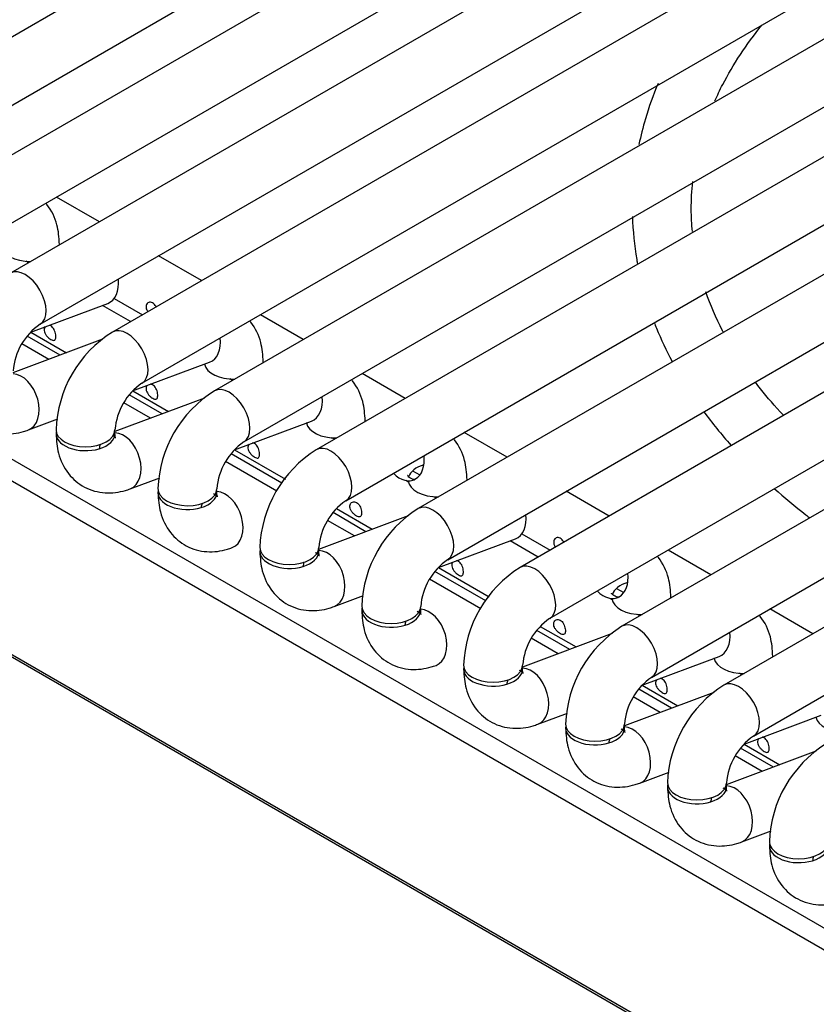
# Model space of a CAD drawing. Header units: millimetres. Extents: x 0 to 287, y 0 to 200.
# Tile 43 of 57: x 209.21 to 212.59, y 98.83 to 103. Entities that reach past the tile are written whole.
import ezdxf

# ---------------------------------------------------------------- set-up
doc = ezdxf.new("R2010")
doc.units = ezdxf.units.MM
doc.layers.add('130.190_BW4C_CTM', color=7, linetype='Continuous')
doc.layers.add('Défaut', color=7, linetype='Continuous')

# ---------------------------------------------------------------- blocks, each defined once
blk = doc.blocks.new('SE3')
at = {"layer": '130.190_BW4C_CTM', "color": 7, "linetype": 'Continuous'}
for p, q in [((217.4332, 107.6909), (208.3115, 102.4245)), ((208.4365, 102.208), (217.5582, 107.4744)), ((217.8652, 107.4414), (208.7435, 102.175)), ((208.8685, 101.9585), (217.9902, 107.2249)), ((218.2973, 107.192), (209.1756, 101.9256)), ((209.3006, 101.7091), (218.4223, 106.9755)), ((218.7293, 106.9426), (209.6076, 101.6762)), ((209.7326, 101.4596), (218.8543, 106.7261)), ((219.1613, 106.6931), (210.0397, 101.4267)), ((210.1647, 101.2102), (219.2863, 106.4766)), ((219.5934, 106.4437), (210.4717, 101.1773)), ((210.5967, 100.9608), (219.7184, 106.2272)), ((220.0254, 106.1942), (210.9038, 100.9278)), ((211.0288, 100.7113), (220.1504, 105.9777)), ((220.4575, 105.9448), (211.3358, 100.6784)), ((211.4608, 100.4619), (220.5825, 105.7283)), ((220.8895, 105.6954), (211.7678, 100.429)), ((211.8928, 100.2125), (221.0145, 105.4789)), ((221.3216, 105.4459), (212.1999, 100.1795)), ((212.3249, 99.963), (221.4466, 105.2294)), ((203.7911, 104.2492), (212.7266, 99.0904)), ((212.6821, 99.0231), (203.7467, 104.182)), ((226.1511, 90.5106), (203.5944, 103.5337)), ((203.5955, 103.5242), (226.1522, 90.5011)), ((209.5527, 102.1433), (209.3707, 102.2485)), ((209.9848, 101.8939), (209.8027, 101.999)), ((209.2522, 101.9698), (209.2415, 101.976)), ((209.2612, 101.6757), (209.5876, 101.7977)), ((209.6843, 101.7204), (209.565, 101.7893)), ((209.615, 101.8188), (209.7348, 101.7496)), ((210.4168, 101.6445), (210.2348, 101.7496)), ((209.2615, 101.6758), (209.4129, 101.5884)), ((209.5654, 101.6454), (209.1856, 101.5034)), ((209.3372, 101.5601), (209.2232, 101.626)), ((209.386, 101.5784), (209.2466, 101.6589)), ((209.6932, 101.4263), (210.0196, 101.5483)), ((209.998, 101.5392), (209.997, 101.5398)), ((210.8489, 101.395), (210.6668, 101.5001)), ((210.1163, 101.471), (210.1056, 101.4771)), ((209.6935, 101.4264), (209.8449, 101.339)), ((209.9974, 101.3959), (209.6176, 101.254)), ((209.7693, 101.3107), (209.6553, 101.3765)), ((209.8181, 101.3289), (209.6786, 101.4094)), ((209.2511, 101.2611), (209.3759, 101.3077)), ((210.1253, 101.1768), (210.4517, 101.2988)), ((210.4301, 101.2898), (210.4291, 101.2904)), ((211.2809, 101.1456), (211.0989, 101.2507)), ((210.5484, 101.2215), (210.5377, 101.2277)), ((210.1256, 101.1769), (210.3407, 101.0528)), ((210.3049, 101.0014), (210.0873, 101.1271)), ((210.3261, 101.0356), (210.1107, 101.16)), ((210.8803, 101.0882), (210.9111, 101.0704)), ((209.6832, 101.0116), (209.8079, 101.0582)), ((210.8621, 101.0404), (210.8519, 101.0463)), ((211.713, 100.8962), (211.5309, 101.0013)), ((210.9804, 100.9721), (210.9697, 100.9783)), ((210.5575, 100.9276), (210.709, 100.8401)), ((210.8615, 100.8971), (210.4817, 100.7551)), ((210.6334, 100.8118), (210.5193, 100.8776)), ((210.6822, 100.83), (210.5427, 100.9106)), ((210.9893, 100.678), (211.3158, 100.8)), ((211.4124, 100.7226), (211.2932, 100.7915)), ((211.3431, 100.821), (211.463, 100.7518)), ((212.145, 100.6467), (211.963, 100.7518)), ((210.9896, 100.6781), (211.2047, 100.5539)), ((211.169, 100.5026), (210.9514, 100.6282)), ((211.1902, 100.5367), (210.9747, 100.6611)), ((211.7443, 100.5894), (211.7752, 100.5716)), ((210.5473, 100.5127), (210.672, 100.5594)), ((211.7262, 100.5415), (211.716, 100.5474)), ((212.577, 100.3973), (212.395, 100.5024)), ((211.8445, 100.4732), (211.8338, 100.4794)), ((211.5463, 100.3312), (211.4068, 100.4117)), ((211.4216, 100.4287), (211.5731, 100.3412)), ((211.7256, 100.3982), (211.3458, 100.2562)), ((211.4975, 100.3129), (211.3834, 100.3788)), ((211.8534, 100.1791), (212.1799, 100.3011)), ((212.1582, 100.292), (212.1572, 100.2926)), ((212.2765, 100.2238), (212.2658, 100.2299)), ((211.9783, 100.0817), (211.8388, 100.1622)), ((211.8537, 100.1792), (212.0052, 100.0918)), ((212.1576, 100.1487), (211.7778, 100.0068)), ((211.9295, 100.0635), (211.8155, 100.1293)), ((211.4114, 100.0139), (211.5361, 100.0605)), ((212.2855, 99.9296), (212.6119, 100.0516)), ((212.5903, 100.0426), (212.5893, 100.0432)), ((212.4103, 99.8323), (212.2709, 99.9128)), ((212.2858, 99.9297), (212.4372, 99.8423)), ((212.5897, 99.8993), (212.2099, 99.7574)), ((212.3615, 99.814), (212.2475, 99.8799)), ((211.8434, 99.7644), (211.9681, 99.811)), ((212.2754, 99.515), (212.4002, 99.5616))]:
    blk.add_line(p, q, dxfattribs=at)
for centre, radius, start, end in [((209.4519, 101.4898), 0.2664, 124.5996, 175.4004), ((209.8787, 101.2433), 0.5107, 122.0624, 177.9376), ((209.8839, 101.2404), 0.2664, 124.5996, 175.4004), ((210.3108, 100.9939), 0.5107, 122.0624, 177.9376), ((210.3159, 100.9909), 0.2664, 124.5996, 175.4004), ((210.7428, 100.7445), 0.5107, 122.0624, 177.9376), ((210.748, 100.7415), 0.2664, 124.5996, 175.4004), ((211.1749, 100.495), 0.5107, 122.0624, 177.9376), ((211.18, 100.492), 0.2664, 124.5996, 175.4004), ((211.6069, 100.2456), 0.5107, 122.0624, 177.9376), ((211.6121, 100.2426), 0.2664, 124.5996, 175.4004), ((212.0389, 99.9961), 0.5107, 122.0624, 177.9376), ((212.0441, 99.9932), 0.2664, 124.5996, 175.4004), ((212.471, 99.7467), 0.5107, 122.0624, 177.9376), ((212.4762, 99.7437), 0.2664, 124.5996, 175.4004), ((212.903, 99.4973), 0.5107, 122.0624, 177.9376)]:
    blk.add_arc(centre, radius, start, end, dxfattribs=at)
for centre, major_axis, ratio, start_param, end_param in [((209.2579, 102.0476), (0.125, 0), 0.57735, 3.196628, 4.744529), ((209.2579, 102.0476), (0.125, 0), 0.57735, 6.251045, 6.283185), ((209.2381, 101.8173), (0.0625, -0.1083), 0.57735, 0.009871, 3.141298), ((209.5438, 101.9148), (-0.0438, 0.1171), 0.668835, 3.141593, 4.350833), ((209.6701, 101.5679), (0.0625, -0.1083), 0.57735, 0.009871, 3.141298), ((209.9759, 101.6654), (-0.0438, 0.1171), 0.668835, 3.141593, 4.350833), ((210.122, 101.5487), (0.125, 0), 0.57735, 3.272674, 4.744529), ((210.122, 101.5487), (0.125, 0), 0.57735, 6.251045, 6.283185), ((209.2074, 101.3781), (-0.0438, 0.1171), 0.668835, 3.141564, 6.012973), ((210.1022, 101.3185), (0.0625, -0.1083), 0.57735, 0.009871, 3.141298), ((210.4079, 101.4159), (-0.0438, 0.1171), 0.668835, 3.141593, 4.350833), ((210.554, 101.2992), (0.125, 0), 0.57735, 3.260392, 4.744529), ((210.554, 101.2992), (0.125, 0), 0.57735, 6.251045, 6.283185), ((209.4933, 101.2454), (0.125, 0), 0.57735, 3.028211, 6.283185), ((209.4933, 101.2617), (0.125, 0), 0.57735, 3.141732, 6.274998), ((209.4933, 101.2454), (0.125, 0), 0.57735, 0, 0.1188), ((209.6394, 101.1287), (-0.0438, 0.1171), 0.668835, 3.141564, 6.012973), ((209.6394, 101.1287), (-0.0438, 0.1171), 0.668835, 0.703415, 0.873634), ((210.5342, 101.069), (0.0625, -0.1083), 0.57735, 0.009871, 3.141298), ((210.84, 101.1665), (-0.0438, 0.1171), 0.668835, 2.155439, 4.350833), ((210.9861, 101.0498), (0.125, 0), 0.57735, 2.052782, 2.965389), ((210.9861, 101.0498), (0.125, 0), 0.57735, 3.196628, 4.744529), ((210.9861, 101.0498), (0.125, 0), 0.57735, 6.251045, 6.283185), ((209.9254, 100.9959), (0.125, 0), 0.57735, 3.028208, 6.283185), ((209.9254, 101.0123), (0.125, 0), 0.57735, 3.141732, 6.274998), ((209.9254, 100.9959), (0.125, 0), 0.57735, 0, 0.113385), ((210.0715, 100.8793), (-0.0438, 0.1171), 0.668835, 3.141564, 6.012973), ((210.0715, 100.8793), (-0.0438, 0.1171), 0.668835, 0.703415, 0.868528), ((210.9663, 100.8196), (0.0625, -0.1083), 0.57735, 0.009871, 3.141298), ((211.272, 100.917), (-0.0438, 0.1171), 0.668835, 3.141593, 4.350833), ((210.3574, 100.7465), (0.125, 0), 0.57735, 3.028211, 6.283185), ((210.3574, 100.7628), (0.125, 0), 0.57735, 3.141732, 6.274998), ((210.3574, 100.7465), (0.125, 0), 0.57735, 0, 0.1188), ((210.5035, 100.6298), (-0.0438, 0.1171), 0.668835, 3.141564, 6.012973), ((210.5035, 100.6298), (-0.0438, 0.1171), 0.668835, 0.703415, 0.873634), ((211.3983, 100.5701), (0.0625, -0.1083), 0.57735, 0.009871, 3.141298), ((211.7041, 100.6676), (-0.0438, 0.1171), 0.668835, 2.155439, 4.350833), ((211.8501, 100.5509), (0.125, 0), 0.57735, 2.052782, 2.965389), ((211.8501, 100.5509), (0.125, 0), 0.57735, 3.196628, 4.744529), ((211.8501, 100.5509), (0.125, 0), 0.57735, 6.251045, 6.283185), ((210.7895, 100.4971), (0.125, 0), 0.57735, 3.028213, 6.283185), ((210.7895, 100.5134), (0.125, 0), 0.57735, 3.141732, 6.274998), ((210.7895, 100.4971), (0.125, 0), 0.57735, 0, 0.11338), ((210.9356, 100.3804), (-0.0438, 0.1171), 0.668835, 3.141564, 6.012973), ((210.9356, 100.3804), (-0.0438, 0.1171), 0.668835, 0.703415, 0.868528), ((211.8303, 100.3207), (0.0625, -0.1083), 0.57735, 0.009871, 3.141298), ((212.1361, 100.4182), (-0.0438, 0.1171), 0.668835, 3.141593, 4.350833), ((212.2822, 100.3015), (0.125, 0), 0.57735, 3.260392, 4.744529), ((212.2822, 100.3015), (0.125, 0), 0.57735, 6.251045, 6.283185), ((211.2215, 100.2476), (0.125, 0), 0.57735, 3.028214, 6.283185), ((211.2215, 100.264), (0.125, 0), 0.57735, 3.141732, 6.274998), ((211.2215, 100.2476), (0.125, 0), 0.57735, 0, 0.1188), ((211.3676, 100.1309), (-0.0438, 0.1171), 0.668835, 3.141564, 6.012973), ((211.3676, 100.1309), (-0.0438, 0.1171), 0.668835, 0.703415, 0.873634), ((212.2624, 100.0713), (0.0625, -0.1083), 0.57735, 0.009871, 3.141298), ((212.7142, 100.052), (0.125, 0), 0.57735, 3.260392, 4.744529), ((211.6536, 99.9982), (0.125, 0), 0.57735, 3.028211, 6.283185), ((211.6536, 100.0145), (0.125, 0), 0.57735, 3.141732, 6.274998), ((211.6536, 99.9982), (0.125, 0), 0.57735, 0, 0.1188), ((211.7996, 99.8815), (-0.0438, 0.1171), 0.668835, 3.141564, 6.012973), ((211.7996, 99.8815), (-0.0438, 0.1171), 0.668835, 0.703415, 0.873634), ((212.0856, 99.7487), (0.125, 0), 0.57735, 3.028214, 6.283185), ((212.0856, 99.7651), (0.125, 0), 0.57735, 3.141732, 6.274998), ((212.0856, 99.7487), (0.125, 0), 0.57735, 0, 0.1188), ((212.2317, 99.6321), (-0.0438, 0.1171), 0.668835, 3.141564, 6.012973), ((212.2317, 99.6321), (-0.0438, 0.1171), 0.668835, 0.703415, 0.873634), ((212.5176, 99.4993), (0.125, 0), 0.57735, 3.028213, 6.283185), ((212.5176, 99.5156), (0.125, 0), 0.57735, 3.141732, 6.274998), ((212.6637, 99.3826), (-0.0438, 0.1171), 0.668835, 0.703415, 0.873634)]:
    blk.add_ellipse(centre, major_axis=major_axis, ratio=ratio, start_param=start_param, end_param=end_param, dxfattribs=at)
for points, knots in [([(212.1615, 102.6561), (212.1718, 102.6791), (212.2242, 102.7879), (212.2945, 102.8948), (212.3609, 102.9771)], [0.19869654, 0.19869654, 0.19869654, 0.19869654, 0.20610895, 0.23380983, 0.23380983, 0.23380983, 0.23380983]), ([(211.9208, 102.7296), (211.8999, 102.68), (211.8692, 102.5943), (211.8472, 102.5075), (211.8396, 102.4713)], [0.50980938, 0.50980938, 0.50980938, 0.50980938, 0.54309848, 0.56662456, 0.56662456, 0.56662456, 0.56662456]), ([(212.0664, 102.1023), (212.0634, 102.1337), (212.0598, 102.2042), (212.0633, 102.2747), (212.0675, 102.3137)], [0.13989629, 0.13989629, 0.13989629, 0.13989629, 0.14988266, 0.16226702, 0.16226702, 0.16226702, 0.16226702]), ([(209.3829, 102.0476), (209.3812, 102.0783), (209.3766, 102.1353), (209.3488, 102.1935), (209.3267, 102.2207), (209.3252, 102.2225)], [0, 0, 0, 0, 0.1745777, 0.3828568, 0.3977911, 0.3977911, 0.3977911, 0.3977911]), ([(211.8121, 102.1659), (211.8139, 102.1049), (211.8205, 102.0376), (211.8325, 101.9708), (211.8336, 101.9645)], [0.63242005, 0.63242005, 0.63242005, 0.63242005, 0.67173425, 0.675808, 0.675808, 0.675808, 0.675808]), ([(212.1975, 101.6751), (212.1964, 101.6772), (212.1669, 101.7338), (212.1423, 101.7908), (212.1231, 101.8459)], [0.09435527, 0.09435527, 0.09435527, 0.09435527, 0.09502643, 0.11267604, 0.11267604, 0.11267604, 0.11267604]), ([(209.7927, 101.783), (209.7916, 101.7852), (209.7904, 101.7872), (209.7891, 101.7891), (209.787, 101.7921), (209.7846, 101.7948), (209.782, 101.7968), (209.7794, 101.7989), (209.7765, 101.8005), (209.7737, 101.8015), (209.7708, 101.8024), (209.7679, 101.8027), (209.7652, 101.8023), (209.7624, 101.802), (209.7598, 101.801), (209.7577, 101.7994), (209.7555, 101.7979), (209.7537, 101.7957), (209.7524, 101.7933), (209.7511, 101.7908), (209.7503, 101.7879), (209.7501, 101.7848), (209.7499, 101.7816), (209.7503, 101.7783), (209.7512, 101.7749), (209.7521, 101.7715), (209.7536, 101.7681), (209.7555, 101.7648), (209.756, 101.764), (209.7565, 101.7632), (209.757, 101.7624)], [0.3906728, 0.3906728, 0.3906728, 0.3906728, 0.4233402, 0.4233402, 0.4233402, 0.4759291, 0.4759291, 0.4759291, 0.5289331, 0.5289331, 0.5289331, 0.5822112, 0.5822112, 0.5822112, 0.6352073, 0.6352073, 0.6352073, 0.6877903, 0.6877903, 0.6877903, 0.7404633, 0.7404633, 0.7404633, 0.7935872, 0.7935872, 0.7935872, 0.8468402, 0.8468402, 0.8468402, 0.8595216, 0.8595216, 0.8595216, 0.8595216]), ([(210.247, 101.5487), (210.2453, 101.5794), (210.2406, 101.6364), (210.2129, 101.6946), (210.1908, 101.7218), (210.1893, 101.7236)], [0, 0, 0, 0, 0.1745777, 0.3828568, 0.3977911, 0.3977911, 0.3977911, 0.3977911]), ([(211.9043, 101.7167), (211.9075, 101.7086), (211.9295, 101.653), (211.9553, 101.5981), (211.9799, 101.5518)], [0.73011243, 0.73011243, 0.73011243, 0.73011243, 0.73550677, 0.76728384, 0.76728384, 0.76728384, 0.76728384]), ([(209.3227, 101.6992), (209.3218, 101.6981), (209.321, 101.697), (209.3203, 101.6957), (209.319, 101.6932), (209.3182, 101.6903), (209.318, 101.6872), (209.3178, 101.6841), (209.3182, 101.6807), (209.3191, 101.6773), (209.3201, 101.674), (209.3216, 101.6705), (209.3235, 101.6672), (209.3254, 101.6639), (209.3278, 101.6607), (209.3304, 101.6578), (209.3329, 101.6549), (209.3358, 101.6523), (209.3386, 101.65), (209.3412, 101.6479), (209.3438, 101.6461), (209.3463, 101.6447)], [0.6609469, 0.6609469, 0.6609469, 0.6609469, 0.6877903, 0.6877903, 0.6877903, 0.7404633, 0.7404633, 0.7404633, 0.7935872, 0.7935872, 0.7935872, 0.8468402, 0.8468402, 0.8468402, 0.8997022, 0.8997022, 0.8997022, 0.9522476, 0.9522476, 0.9522476, 1, 1, 1, 1]), ([(209.3463, 101.6447), (209.349, 101.6431), (209.3517, 101.6419), (209.354, 101.6413), (209.3564, 101.6406), (209.3585, 101.6405), (209.3603, 101.641), (209.3621, 101.6415), (209.3635, 101.6426), (209.3646, 101.6442), (209.3657, 101.6458), (209.3665, 101.6479), (209.367, 101.6505), (209.3674, 101.6531), (209.3676, 101.6562), (209.3674, 101.6596), (209.3672, 101.6629), (209.3667, 101.6666), (209.3659, 101.6703), (209.3651, 101.674), (209.364, 101.6779), (209.3625, 101.6815), (209.361, 101.685), (209.3592, 101.6885), (209.3571, 101.6915), (209.355, 101.6945), (209.3525, 101.6972), (209.35, 101.6993), (209.3473, 101.7014), (209.3445, 101.703), (209.3417, 101.7039), (209.3403, 101.7043), (209.3389, 101.7046), (209.3376, 101.7048)], [0, 0, 0, 0, 0.0530419, 0.0530419, 0.0530419, 0.1061047, 0.1061047, 0.1061047, 0.1588828, 0.1588828, 0.1588828, 0.2114301, 0.2114301, 0.2114301, 0.2643019, 0.2643019, 0.2643019, 0.3175571, 0.3175571, 0.3175571, 0.3706757, 0.3706757, 0.3706757, 0.4233402, 0.4233402, 0.4233402, 0.4759291, 0.4759291, 0.4759291, 0.5289331, 0.5289331, 0.5289331, 0.5539421, 0.5539421, 0.5539421, 0.5539421]), ([(208.9363, 101.4948), (208.938, 101.4641), (208.9426, 101.4071), (208.9825, 101.3235), (209.0546, 101.2624), (209.1421, 101.2381), (209.2112, 101.2472), (209.2437, 101.2584), (209.2511, 101.2611)], [0, 0, 0, 0, 0.174578, 0.382857, 0.571692, 0.76754, 0.95457, 1, 1, 1, 1]), ([(209.7783, 101.3952), (209.7811, 101.3936), (209.7837, 101.3925), (209.7861, 101.3918), (209.7885, 101.3912), (209.7906, 101.3911), (209.7924, 101.3916), (209.7941, 101.392), (209.7956, 101.3931), (209.7967, 101.3947), (209.7978, 101.3963), (209.7986, 101.3985), (209.799, 101.4011), (209.7995, 101.4037), (209.7996, 101.4068), (209.7995, 101.4101), (209.7993, 101.4135), (209.7988, 101.4172), (209.798, 101.4209), (209.7972, 101.4246), (209.796, 101.4284), (209.7945, 101.432), (209.793, 101.4356), (209.7912, 101.4391), (209.7891, 101.4421), (209.787, 101.4451), (209.7846, 101.4477), (209.782, 101.4498), (209.7794, 101.4519), (209.7765, 101.4535), (209.7737, 101.4544), (209.7724, 101.4549), (209.771, 101.4552), (209.7696, 101.4553)], [0, 0, 0, 0, 0.0530419, 0.0530419, 0.0530419, 0.1061047, 0.1061047, 0.1061047, 0.1588828, 0.1588828, 0.1588828, 0.2114301, 0.2114301, 0.2114301, 0.2643019, 0.2643019, 0.2643019, 0.3175571, 0.3175571, 0.3175571, 0.3706757, 0.3706757, 0.3706757, 0.4233402, 0.4233402, 0.4233402, 0.4759291, 0.4759291, 0.4759291, 0.5289331, 0.5289331, 0.5289331, 0.5539421, 0.5539421, 0.5539421, 0.5539421]), ([(210.679, 101.2992), (210.6773, 101.3299), (210.6727, 101.387), (210.6449, 101.4452), (210.6228, 101.4724), (210.6213, 101.4742)], [0, 0, 0, 0, 0.1745777, 0.3828568, 0.3977911, 0.3977911, 0.3977911, 0.3977911]), ([(212.4511, 101.3248), (212.4169, 101.3612), (212.3765, 101.4078), (212.3396, 101.4552), (212.3321, 101.4651)], [0.0554275, 0.0554275, 0.0554275, 0.0554275, 0.06801561, 0.07134568, 0.07134568, 0.07134568, 0.07134568]), ([(209.7547, 101.4497), (209.7538, 101.4487), (209.753, 101.4475), (209.7524, 101.4463), (209.7511, 101.4438), (209.7503, 101.4408), (209.7501, 101.4378), (209.7499, 101.4346), (209.7503, 101.4313), (209.7512, 101.4279), (209.7521, 101.4245), (209.7536, 101.4211), (209.7555, 101.4178), (209.7575, 101.4145), (209.7598, 101.4113), (209.7624, 101.4084), (209.765, 101.4055), (209.7678, 101.4028), (209.7706, 101.4005), (209.7732, 101.3985), (209.7758, 101.3966), (209.7783, 101.3952)], [0.6609469, 0.6609469, 0.6609469, 0.6609469, 0.6877903, 0.6877903, 0.6877903, 0.7404633, 0.7404633, 0.7404633, 0.7935872, 0.7935872, 0.7935872, 0.8468402, 0.8468402, 0.8468402, 0.8997022, 0.8997022, 0.8997022, 0.9522476, 0.9522476, 0.9522476, 1, 1, 1, 1]), ([(209.3683, 101.2454), (209.37, 101.2147), (209.3747, 101.1576), (209.4146, 101.074), (209.4866, 101.013), (209.5742, 100.9887), (209.6432, 100.9978), (209.6758, 101.009), (209.6832, 101.0116)], [0, 0, 0, 0, 0.174578, 0.382857, 0.571692, 0.76754, 0.95457, 1, 1, 1, 1]), ([(209.6206, 101.2266), (209.6207, 101.2265), (209.6202, 101.2277), (209.6185, 101.2354), (209.6184, 101.2436), (209.6183, 101.2454)], [0.7480314, 0.7480314, 0.7480314, 0.7480314, 0.8176966, 0.9666535, 1, 1, 1, 1]), ([(210.2104, 101.1458), (210.2131, 101.1442), (210.2158, 101.143), (210.2181, 101.1424), (210.2205, 101.1418), (210.2226, 101.1417), (210.2244, 101.1421), (210.2262, 101.1426), (210.2276, 101.1437), (210.2287, 101.1453), (210.2298, 101.1469), (210.2306, 101.149), (210.2311, 101.1516), (210.2315, 101.1542), (210.2317, 101.1573), (210.2315, 101.1607), (210.2313, 101.164), (210.2308, 101.1677), (210.23, 101.1715), (210.2292, 101.1752), (210.228, 101.179), (210.2265, 101.1826), (210.2251, 101.1862), (210.2232, 101.1896), (210.2211, 101.1926), (210.219, 101.1956), (210.2166, 101.1983), (210.214, 101.2004), (210.2114, 101.2025), (210.2086, 101.2041), (210.2057, 101.205), (210.2044, 101.2054), (210.203, 101.2057), (210.2017, 101.2059)], [0, 0, 0, 0, 0.0530419, 0.0530419, 0.0530419, 0.1061047, 0.1061047, 0.1061047, 0.1588828, 0.1588828, 0.1588828, 0.2114301, 0.2114301, 0.2114301, 0.2643019, 0.2643019, 0.2643019, 0.3175571, 0.3175571, 0.3175571, 0.3706757, 0.3706757, 0.3706757, 0.4233402, 0.4233402, 0.4233402, 0.4759291, 0.4759291, 0.4759291, 0.5289331, 0.5289331, 0.5289331, 0.5539421, 0.5539421, 0.5539421, 0.5539421]), ([(211.1111, 101.0498), (211.1094, 101.0805), (211.1047, 101.1376), (211.077, 101.1957), (211.0549, 101.2229), (211.0534, 101.2247)], [0, 0, 0, 0, 0.1745777, 0.3828568, 0.3977911, 0.3977911, 0.3977911, 0.3977911]), ([(210.1868, 101.2003), (210.1859, 101.1993), (210.1851, 101.1981), (210.1844, 101.1968), (210.1831, 101.1943), (210.1823, 101.1914), (210.1821, 101.1883), (210.1819, 101.1852), (210.1823, 101.1818), (210.1832, 101.1785), (210.1842, 101.1751), (210.1857, 101.1716), (210.1876, 101.1683), (210.1895, 101.165), (210.1919, 101.1619), (210.1944, 101.159), (210.197, 101.1561), (210.1998, 101.1534), (210.2027, 101.1511), (210.2052, 101.149), (210.2079, 101.1472), (210.2104, 101.1458)], [0.6609469, 0.6609469, 0.6609469, 0.6609469, 0.6877903, 0.6877903, 0.6877903, 0.7404633, 0.7404633, 0.7404633, 0.7935872, 0.7935872, 0.7935872, 0.8468402, 0.8468402, 0.8468402, 0.8997022, 0.8997022, 0.8997022, 0.9522476, 0.9522476, 0.9522476, 1, 1, 1, 1]), ([(210.8837, 101.0494), (210.8869, 101.05), (210.8925, 101.0515), (210.878, 101.0505), (210.8608, 101.0637), (210.8588, 101.0685), (210.8588, 101.0686)], [0, 0, 0, 0, 0.1596966, 0.343555, 0.6192661, 0.7480314, 0.7480314, 0.7480314, 0.7480314]), ([(209.8004, 100.9959), (209.802, 100.9652), (209.8067, 100.9082), (209.8466, 100.8246), (209.9187, 100.7635), (210.0062, 100.7393), (210.0752, 100.7483), (210.1078, 100.7595), (210.1152, 100.7622)], [0, 0, 0, 0, 0.174578, 0.382857, 0.571692, 0.76754, 0.95457, 1, 1, 1, 1]), ([(210.0527, 100.9772), (210.0527, 100.9771), (210.0522, 100.9782), (210.0505, 100.986), (210.0504, 100.9942), (210.0504, 100.9959)], [0.7480314, 0.7480314, 0.7480314, 0.7480314, 0.8176966, 0.9666535, 1, 1, 1, 1]), ([(212.4134, 101.0129), (212.4558, 100.9749), (212.5056, 100.9335), (212.5584, 100.8928), (212.5638, 100.8886)], [0.8993511, 0.8993511, 0.8993511, 0.8993511, 0.92975319, 0.93320357, 0.93320357, 0.93320357, 0.93320357]), ([(210.6424, 100.8963), (210.6452, 100.8947), (210.6478, 100.8936), (210.6502, 100.8929), (210.6525, 100.8923), (210.6547, 100.8922), (210.6564, 100.8927), (210.6582, 100.8932), (210.6597, 100.8942), (210.6608, 100.8958), (210.6619, 100.8974), (210.6626, 100.8996), (210.6631, 100.9022), (210.6636, 100.9048), (210.6637, 100.9079), (210.6635, 100.9112), (210.6634, 100.9146), (210.6629, 100.9183), (210.6621, 100.922), (210.6612, 100.9257), (210.6601, 100.9296), (210.6586, 100.9332), (210.6571, 100.9367), (210.6553, 100.9402), (210.6532, 100.9432), (210.6511, 100.9462), (210.6487, 100.9489), (210.6461, 100.951), (210.6435, 100.9531), (210.6406, 100.9546), (210.6378, 100.9556), (210.6349, 100.9565), (210.632, 100.9568), (210.6292, 100.9564), (210.6265, 100.9561), (210.6239, 100.9551), (210.6217, 100.9535), (210.6196, 100.952), (210.6177, 100.9499), (210.6165, 100.9474), (210.6152, 100.9449), (210.6144, 100.942), (210.6142, 100.9389), (210.614, 100.9358), (210.6143, 100.9324), (210.6153, 100.929), (210.6162, 100.9256), (210.6177, 100.9222), (210.6196, 100.9189), (210.6215, 100.9156), (210.6239, 100.9124), (210.6265, 100.9095), (210.629, 100.9066), (210.6319, 100.904), (210.6347, 100.9017), (210.6373, 100.8996), (210.6399, 100.8978), (210.6424, 100.8963)], [0, 0, 0, 0, 0.053042, 0.053042, 0.053042, 0.106105, 0.106105, 0.106105, 0.158883, 0.158883, 0.158883, 0.21143, 0.21143, 0.21143, 0.264302, 0.264302, 0.264302, 0.317557, 0.317557, 0.317557, 0.370676, 0.370676, 0.370676, 0.42334, 0.42334, 0.42334, 0.475929, 0.475929, 0.475929, 0.528933, 0.528933, 0.528933, 0.582211, 0.582211, 0.582211, 0.635207, 0.635207, 0.635207, 0.68779, 0.68779, 0.68779, 0.740463, 0.740463, 0.740463, 0.793587, 0.793587, 0.793587, 0.84684, 0.84684, 0.84684, 0.899702, 0.899702, 0.899702, 0.952248, 0.952248, 0.952248, 1, 1, 1, 1]), ([(211.5208, 100.7853), (211.5198, 100.7874), (211.5186, 100.7895), (211.5173, 100.7913), (211.5152, 100.7943), (211.5128, 100.797), (211.5102, 100.7991), (211.5076, 100.8012), (211.5047, 100.8028), (211.5019, 100.8037), (211.499, 100.8046), (211.4961, 100.8049), (211.4933, 100.8046), (211.4906, 100.8042), (211.488, 100.8032), (211.4858, 100.8017), (211.4837, 100.8001), (211.4818, 100.798), (211.4805, 100.7955), (211.4792, 100.793), (211.4785, 100.7901), (211.4783, 100.787), (211.478, 100.7839), (211.4784, 100.7805), (211.4794, 100.7771), (211.4803, 100.7738), (211.4818, 100.7703), (211.4837, 100.767), (211.4842, 100.7662), (211.4847, 100.7654), (211.4852, 100.7647)], [0.3906728, 0.3906728, 0.3906728, 0.3906728, 0.4233402, 0.4233402, 0.4233402, 0.4759291, 0.4759291, 0.4759291, 0.5289331, 0.5289331, 0.5289331, 0.5822112, 0.5822112, 0.5822112, 0.6352073, 0.6352073, 0.6352073, 0.6877903, 0.6877903, 0.6877903, 0.7404633, 0.7404633, 0.7404633, 0.7935872, 0.7935872, 0.7935872, 0.8468402, 0.8468402, 0.8468402, 0.8595216, 0.8595216, 0.8595216, 0.8595216]), ([(210.2324, 100.7465), (210.2341, 100.7158), (210.2388, 100.6587), (210.2787, 100.5752), (210.3507, 100.5141), (210.4382, 100.4898), (210.5073, 100.4989), (210.5399, 100.5101), (210.5473, 100.5127)], [0, 0, 0, 0, 0.174578, 0.382857, 0.571692, 0.76754, 0.95457, 1, 1, 1, 1]), ([(210.4847, 100.7277), (210.4847, 100.7277), (210.4843, 100.7288), (210.4826, 100.7365), (210.4825, 100.7447), (210.4824, 100.7465)], [0.7480314, 0.7480314, 0.7480314, 0.7480314, 0.8176966, 0.9666535, 1, 1, 1, 1]), ([(211.0744, 100.6469), (211.0772, 100.6453), (211.0799, 100.6441), (211.0822, 100.6435), (211.0846, 100.6429), (211.0867, 100.6428), (211.0885, 100.6433), (211.0902, 100.6437), (211.0917, 100.6448), (211.0928, 100.6464), (211.0939, 100.648), (211.0947, 100.6502), (211.0951, 100.6528), (211.0956, 100.6554), (211.0958, 100.6585), (211.0956, 100.6618), (211.0954, 100.6652), (211.0949, 100.6689), (211.0941, 100.6726), (211.0933, 100.6763), (211.0921, 100.6801), (211.0906, 100.6837), (211.0892, 100.6873), (211.0873, 100.6907), (211.0852, 100.6938), (211.0831, 100.6968), (211.0807, 100.6994), (211.0781, 100.7015), (211.0755, 100.7036), (211.0727, 100.7052), (211.0698, 100.7061), (211.0685, 100.7066), (211.0671, 100.7069), (211.0658, 100.707)], [0, 0, 0, 0, 0.0530419, 0.0530419, 0.0530419, 0.1061047, 0.1061047, 0.1061047, 0.1588828, 0.1588828, 0.1588828, 0.2114301, 0.2114301, 0.2114301, 0.2643019, 0.2643019, 0.2643019, 0.3175571, 0.3175571, 0.3175571, 0.3706757, 0.3706757, 0.3706757, 0.4233402, 0.4233402, 0.4233402, 0.4759291, 0.4759291, 0.4759291, 0.5289331, 0.5289331, 0.5289331, 0.5539421, 0.5539421, 0.5539421, 0.5539421]), ([(211.9751, 100.5509), (211.9735, 100.5816), (211.9688, 100.6387), (211.941, 100.6968), (211.919, 100.724), (211.9175, 100.7258)], [0, 0, 0, 0, 0.1745777, 0.3828568, 0.3977911, 0.3977911, 0.3977911, 0.3977911]), ([(211.0509, 100.7014), (211.05, 100.7004), (211.0492, 100.6992), (211.0485, 100.6979), (211.0472, 100.6954), (211.0464, 100.6925), (211.0462, 100.6894), (211.046, 100.6863), (211.0464, 100.6829), (211.0473, 100.6796), (211.0482, 100.6762), (211.0497, 100.6727), (211.0517, 100.6694), (211.0536, 100.6662), (211.0559, 100.663), (211.0585, 100.6601), (211.0611, 100.6572), (211.0639, 100.6545), (211.0667, 100.6522), (211.0693, 100.6501), (211.0719, 100.6483), (211.0744, 100.6469)], [0.6609469, 0.6609469, 0.6609469, 0.6609469, 0.6877903, 0.6877903, 0.6877903, 0.7404633, 0.7404633, 0.7404633, 0.7935872, 0.7935872, 0.7935872, 0.8468402, 0.8468402, 0.8468402, 0.8997022, 0.8997022, 0.8997022, 0.9522476, 0.9522476, 0.9522476, 1, 1, 1, 1]), ([(211.7478, 100.5505), (211.7509, 100.5511), (211.7565, 100.5527), (211.7421, 100.5517), (211.7249, 100.5649), (211.7229, 100.5696), (211.7228, 100.5697)], [0, 0, 0, 0, 0.1596966, 0.343555, 0.6192661, 0.7480314, 0.7480314, 0.7480314, 0.7480314]), ([(210.6645, 100.4971), (210.6661, 100.4664), (210.6708, 100.4093), (210.7107, 100.3257), (210.7827, 100.2647), (210.8703, 100.2404), (210.9393, 100.2495), (210.9719, 100.2607), (210.9793, 100.2633)], [0, 0, 0, 0, 0.174578, 0.382857, 0.571692, 0.76754, 0.95457, 1, 1, 1, 1]), ([(210.9168, 100.4783), (210.9168, 100.4782), (210.9163, 100.4794), (210.9146, 100.4871), (210.9145, 100.4953), (210.9145, 100.4971)], [0.7480314, 0.7480314, 0.7480314, 0.7480314, 0.8176966, 0.9666535, 1, 1, 1, 1]), ([(211.5065, 100.3975), (211.5092, 100.3959), (211.5119, 100.3947), (211.5143, 100.3941), (211.5166, 100.3934), (211.5188, 100.3933), (211.5205, 100.3938), (211.5223, 100.3943), (211.5237, 100.3954), (211.5249, 100.397), (211.526, 100.3986), (211.5267, 100.4007), (211.5272, 100.4033), (211.5276, 100.4059), (211.5278, 100.409), (211.5276, 100.4124), (211.5275, 100.4157), (211.527, 100.4194), (211.5261, 100.4231), (211.5253, 100.4268), (211.5242, 100.4307), (211.5227, 100.4343), (211.5212, 100.4379), (211.5194, 100.4413), (211.5173, 100.4443), (211.5152, 100.4473), (211.5128, 100.45), (211.5102, 100.4521), (211.5076, 100.4542), (211.5047, 100.4558), (211.5019, 100.4567), (211.499, 100.4576), (211.4961, 100.4579), (211.4933, 100.4576), (211.4906, 100.4572), (211.488, 100.4562), (211.4858, 100.4546), (211.4837, 100.4531), (211.4818, 100.451), (211.4805, 100.4485), (211.4792, 100.446), (211.4785, 100.4431), (211.4783, 100.44), (211.478, 100.4369), (211.4784, 100.4335), (211.4794, 100.4301), (211.4803, 100.4268), (211.4818, 100.4233), (211.4837, 100.42), (211.4856, 100.4167), (211.488, 100.4135), (211.4906, 100.4106), (211.4931, 100.4077), (211.496, 100.4051), (211.4988, 100.4028), (211.5014, 100.4007), (211.504, 100.3989), (211.5065, 100.3975)], [0, 0, 0, 0, 0.053042, 0.053042, 0.053042, 0.106105, 0.106105, 0.106105, 0.158883, 0.158883, 0.158883, 0.21143, 0.21143, 0.21143, 0.264302, 0.264302, 0.264302, 0.317557, 0.317557, 0.317557, 0.370676, 0.370676, 0.370676, 0.42334, 0.42334, 0.42334, 0.475929, 0.475929, 0.475929, 0.528933, 0.528933, 0.528933, 0.582211, 0.582211, 0.582211, 0.635207, 0.635207, 0.635207, 0.68779, 0.68779, 0.68779, 0.740463, 0.740463, 0.740463, 0.793587, 0.793587, 0.793587, 0.84684, 0.84684, 0.84684, 0.899702, 0.899702, 0.899702, 0.952248, 0.952248, 0.952248, 1, 1, 1, 1]), ([(212.4072, 100.3015), (212.4055, 100.3322), (212.4009, 100.3892), (212.3731, 100.4474), (212.351, 100.4746), (212.3495, 100.4764)], [0, 0, 0, 0, 0.1745777, 0.3828568, 0.3977911, 0.3977911, 0.3977911, 0.3977911]), ([(211.0965, 100.2476), (211.0982, 100.2169), (211.1028, 100.1599), (211.1428, 100.0763), (211.2148, 100.0152), (211.3023, 99.9909), (211.3714, 100), (211.4039, 100.0112), (211.4114, 100.0139)], [0, 0, 0, 0, 0.174578, 0.382857, 0.571692, 0.76754, 0.95457, 1, 1, 1, 1]), ([(211.3488, 100.2288), (211.3488, 100.2288), (211.3484, 100.2299), (211.3467, 100.2377), (211.3465, 100.2459), (211.3465, 100.2476)], [0.7480314, 0.7480314, 0.7480314, 0.7480314, 0.8176966, 0.9666535, 1, 1, 1, 1]), ([(211.915, 100.2025), (211.914, 100.2015), (211.9132, 100.2003), (211.9126, 100.1991), (211.9113, 100.1966), (211.9105, 100.1936), (211.9103, 100.1906), (211.9101, 100.1874), (211.9105, 100.1841), (211.9114, 100.1807), (211.9123, 100.1773), (211.9138, 100.1739), (211.9158, 100.1706), (211.9177, 100.1673), (211.92, 100.1641), (211.9226, 100.1612), (211.9252, 100.1583), (211.928, 100.1556), (211.9308, 100.1533), (211.9334, 100.1513), (211.936, 100.1495), (211.9385, 100.148)], [0.6609469, 0.6609469, 0.6609469, 0.6609469, 0.6877903, 0.6877903, 0.6877903, 0.7404633, 0.7404633, 0.7404633, 0.7935872, 0.7935872, 0.7935872, 0.8468402, 0.8468402, 0.8468402, 0.8997022, 0.8997022, 0.8997022, 0.9522476, 0.9522476, 0.9522476, 1, 1, 1, 1]), ([(211.9385, 100.148), (211.9413, 100.1464), (211.9439, 100.1453), (211.9463, 100.1446), (211.9487, 100.144), (211.9508, 100.1439), (211.9526, 100.1444), (211.9543, 100.1448), (211.9558, 100.1459), (211.9569, 100.1475), (211.958, 100.1491), (211.9588, 100.1513), (211.9592, 100.1539), (211.9597, 100.1565), (211.9598, 100.1596), (211.9597, 100.1629), (211.9595, 100.1663), (211.959, 100.17), (211.9582, 100.1737), (211.9574, 100.1774), (211.9562, 100.1812), (211.9547, 100.1848), (211.9532, 100.1884), (211.9514, 100.1919), (211.9493, 100.1949), (211.9472, 100.1979), (211.9448, 100.2005), (211.9422, 100.2026), (211.9396, 100.2047), (211.9368, 100.2063), (211.9339, 100.2072), (211.9326, 100.2077), (211.9312, 100.208), (211.9299, 100.2081)], [0, 0, 0, 0, 0.0530419, 0.0530419, 0.0530419, 0.1061047, 0.1061047, 0.1061047, 0.1588828, 0.1588828, 0.1588828, 0.2114301, 0.2114301, 0.2114301, 0.2643019, 0.2643019, 0.2643019, 0.3175571, 0.3175571, 0.3175571, 0.3706757, 0.3706757, 0.3706757, 0.4233402, 0.4233402, 0.4233402, 0.4759291, 0.4759291, 0.4759291, 0.5289331, 0.5289331, 0.5289331, 0.5539421, 0.5539421, 0.5539421, 0.5539421]), ([(211.5286, 99.9982), (211.5302, 99.9675), (211.5349, 99.9104), (211.5748, 99.8268), (211.6468, 99.7658), (211.7344, 99.7415), (211.8034, 99.7506), (211.836, 99.7618), (211.8434, 99.7644)], [0, 0, 0, 0, 0.174578, 0.382857, 0.571692, 0.76754, 0.95457, 1, 1, 1, 1]), ([(211.7809, 99.9794), (211.7809, 99.9793), (211.7804, 99.9805), (211.7787, 99.9882), (211.7786, 99.9964), (211.7786, 99.9982)], [0.7480314, 0.7480314, 0.7480314, 0.7480314, 0.8176966, 0.9666535, 1, 1, 1, 1]), ([(212.347, 99.9531), (212.3461, 99.9521), (212.3453, 99.9509), (212.3446, 99.9496), (212.3433, 99.9471), (212.3425, 99.9442), (212.3423, 99.9411), (212.3421, 99.938), (212.3425, 99.9346), (212.3434, 99.9313), (212.3444, 99.9279), (212.3459, 99.9244), (212.3478, 99.9211), (212.3497, 99.9179), (212.3521, 99.9147), (212.3547, 99.9118), (212.3572, 99.9089), (212.3601, 99.9062), (212.3629, 99.9039), (212.3654, 99.9018), (212.3681, 99.9), (212.3706, 99.8986)], [0.6609469, 0.6609469, 0.6609469, 0.6609469, 0.6877903, 0.6877903, 0.6877903, 0.7404633, 0.7404633, 0.7404633, 0.7935872, 0.7935872, 0.7935872, 0.8468402, 0.8468402, 0.8468402, 0.8997022, 0.8997022, 0.8997022, 0.9522476, 0.9522476, 0.9522476, 1, 1, 1, 1]), ([(212.3706, 99.8986), (212.3733, 99.897), (212.376, 99.8958), (212.3783, 99.8952), (212.3807, 99.8946), (212.3828, 99.8945), (212.3846, 99.8949), (212.3864, 99.8954), (212.3878, 99.8965), (212.3889, 99.8981), (212.39, 99.8997), (212.3908, 99.9018), (212.3913, 99.9044), (212.3917, 99.907), (212.3919, 99.9101), (212.3917, 99.9135), (212.3915, 99.9168), (212.391, 99.9205), (212.3902, 99.9243), (212.3894, 99.928), (212.3882, 99.9318), (212.3868, 99.9354), (212.3853, 99.939), (212.3835, 99.9424), (212.3814, 99.9454), (212.3793, 99.9484), (212.3768, 99.9511), (212.3742, 99.9532), (212.3716, 99.9553), (212.3688, 99.9569), (212.3659, 99.9578), (212.3646, 99.9582), (212.3632, 99.9585), (212.3619, 99.9587)], [0, 0, 0, 0, 0.0530419, 0.0530419, 0.0530419, 0.1061047, 0.1061047, 0.1061047, 0.1588828, 0.1588828, 0.1588828, 0.2114301, 0.2114301, 0.2114301, 0.2643019, 0.2643019, 0.2643019, 0.3175571, 0.3175571, 0.3175571, 0.3706757, 0.3706757, 0.3706757, 0.4233402, 0.4233402, 0.4233402, 0.4759291, 0.4759291, 0.4759291, 0.5289331, 0.5289331, 0.5289331, 0.5539421, 0.5539421, 0.5539421, 0.5539421]), ([(211.9606, 99.7487), (211.9623, 99.718), (211.9669, 99.661), (212.0068, 99.5774), (212.0789, 99.5163), (212.1664, 99.4921), (212.2355, 99.5011), (212.268, 99.5123), (212.2754, 99.515)], [0, 0, 0, 0, 0.174578, 0.382857, 0.571692, 0.76754, 0.95457, 1, 1, 1, 1]), ([(212.2129, 99.73), (212.2129, 99.7299), (212.2125, 99.731), (212.2107, 99.7388), (212.2106, 99.747), (212.2106, 99.7487)], [0.7480314, 0.7480314, 0.7480314, 0.7480314, 0.8176966, 0.9666535, 1, 1, 1, 1]), ([(212.3926, 99.4993), (212.3943, 99.4686), (212.399, 99.4116), (212.4389, 99.328), (212.5109, 99.2669), (212.5985, 99.2426), (212.6675, 99.2517), (212.7001, 99.2629), (212.7075, 99.2655)], [0, 0, 0, 0, 0.174578, 0.382857, 0.571692, 0.76754, 0.95457, 1, 1, 1, 1])]:
    blk.add_open_spline(points, degree=3, knots=knots, dxfattribs=at)
for points in [[(212.1139, 101.3394), (212.1499, 101.2906), (212.1888, 101.2427), (212.2304, 101.1959)], [(209.6097, 101.2376), (209.6133, 101.2352), (209.6165, 101.2324), (209.6183, 101.2302)], [(210.0354, 100.9918), (210.0414, 100.989), (210.0475, 100.9842), (210.0504, 100.9807)], [(210.4675, 100.7424), (210.4735, 100.7396), (210.4795, 100.7347), (210.4824, 100.7313)], [(210.8995, 100.4929), (210.9055, 100.4901), (210.9116, 100.4853), (210.9145, 100.4818)], [(211.3316, 100.2435), (211.3376, 100.2407), (211.3436, 100.2359), (211.3465, 100.2324)], [(211.7636, 99.9941), (211.7696, 99.9912), (211.7757, 99.9864), (211.7785, 99.983)], [(212.1956, 99.7446), (212.2017, 99.7418), (212.2077, 99.737), (212.2106, 99.7335)]]:
    blk.add_open_spline(points, degree=3, dxfattribs=at)

msp = doc.modelspace()

# ---------------------------------------------------------------- block references
at = {"layer": 'Défaut'}
msp.add_blockref('SE3', (0, 0), dxfattribs=at)

doc.saveas('drawing.dxf')
